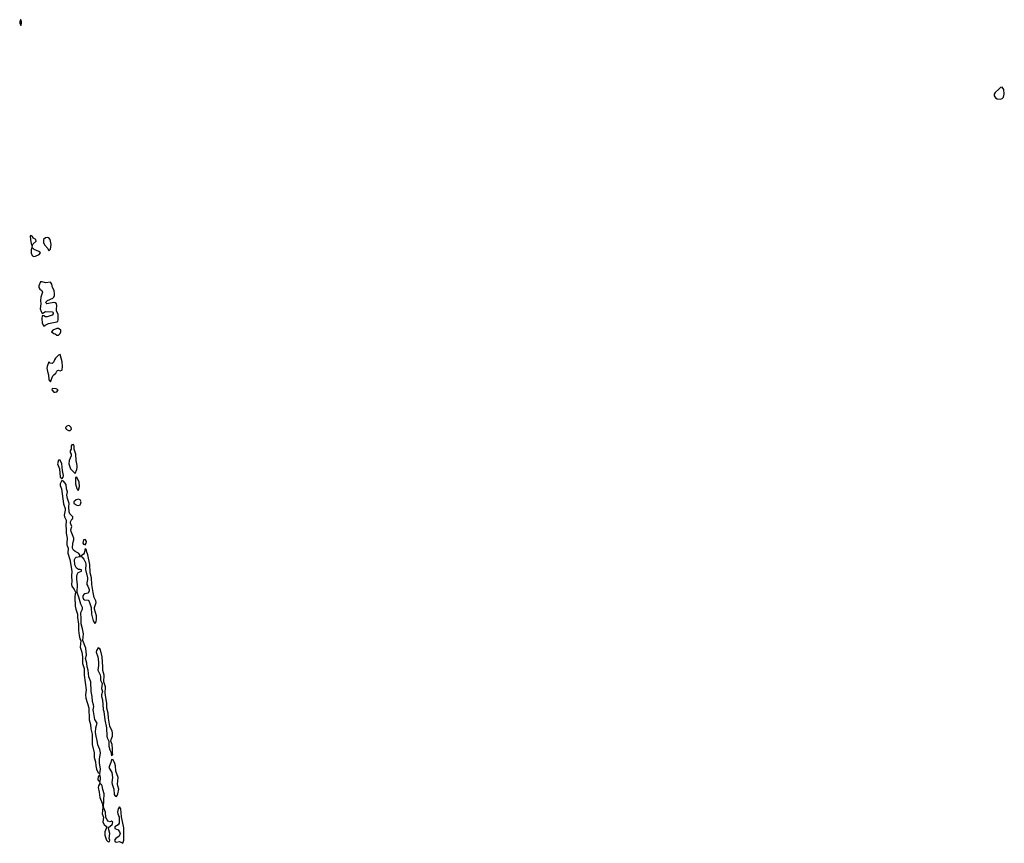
# Model space of a CAD drawing. Header units: inches. Extents: x 2701622 to 2964296, y 496201 to 720542.
# Tile 247 of 256: x 2879878 to 2891815, y 692632 to 702614. Entities that reach past the tile are written whole.
import ezdxf

# ---------------------------------------------------------------- set-up
doc = ezdxf.new("R2010")
doc.units = ezdxf.units.IN
doc.header["$MEASUREMENT"] = 0
for name, color, linetype in [('C8689', 7, 'Continuous'), ('C8770', 7, 'Continuous'), ('C8780', 7, 'Continuous'), ('C8790', 7, 'Continuous')]:
    doc.layers.add(name, color=color, linetype=linetype)

msp = doc.modelspace()

# ---------------------------------------------------------------- linework, layer by layer
at = {"layer": 'C8689', "color": 4, "elevation": 4}
msp.add_lwpolyline([(2880009, 700000), (2880006, 699990), (2880009, 699949), (2880018, 699898), (2880030, 699872), (2880042, 699898), (2880079, 699930), (2880074, 699950), (2880046, 699966), (2880030, 699989), (2880013, 700000)], dxfattribs=at)
for points in [[(2880210, 699975), (2880190, 699969), (2880165, 699950), (2880166, 699910), (2880181, 699881), (2880219, 699839), (2880230, 699814), (2880250, 699832), (2880258, 699890), (2880247, 699950), (2880230, 699972)], [(2880030, 699866), (2880016, 699824), (2880019, 699779), (2880034, 699754), (2880050, 699746), (2880070, 699748), (2880115, 699770), (2880129, 699790), (2880110, 699805), (2880053, 699830), (2880033, 699850)], [(2880150, 699435), (2880130, 699435), (2880111, 699390), (2880111, 699370), (2880121, 699350), (2880145, 699330), (2880155, 699310), (2880136, 699250), (2880131, 699211), (2880135, 699170), (2880128, 699110), (2880137, 699077), (2880150, 699052), (2880190, 699076), (2880270, 699075), (2880281, 699070), (2880283, 699063), (2880285, 699050), (2880270, 699033), (2880210, 699012), (2880190, 699012), (2880170, 699024), (2880150, 699026), (2880146, 698994), (2880150, 698934), (2880170, 698898), (2880187, 698913), (2880228, 698932), (2880330, 698954), (2880339, 698961), (2880345, 698975), (2880343, 699043), (2880325, 699085), (2880323, 699103), (2880327, 699150), (2880323, 699170), (2880310, 699181), (2880290, 699187), (2880209, 699169), (2880198, 699178), (2880195, 699190), (2880215, 699210), (2880279, 699241), (2880290, 699251), (2880299, 699270), (2880302, 699290), (2880294, 699330), (2880276, 699370), (2880269, 699409), (2880250, 699434), (2880190, 699424)], [(2880350, 698872), (2880330, 698872), (2880278, 698850), (2880265, 698830), (2880290, 698811), (2880310, 698807), (2880330, 698791), (2880350, 698791), (2880370, 698811), (2880378, 698830), (2880377, 698850)], [(2880370, 698555), (2880350, 698549), (2880311, 698510), (2880298, 698490), (2880290, 698466), (2880272, 698448), (2880246, 698450), (2880230, 698466), (2880211, 698410), (2880209, 698390), (2880214, 698350), (2880228, 698310), (2880231, 698251), (2880250, 698226), (2880281, 698299), (2880290, 698311), (2880318, 698330), (2880330, 698354), (2880338, 698362), (2880350, 698365), (2880370, 698358), (2880390, 698365), (2880393, 698370), (2880396, 698410), (2880392, 698468)], [(2880270, 698146), (2880267, 698130), (2880290, 698098), (2880310, 698098), (2880330, 698105), (2880346, 698130), (2880319, 698139)], [(2880470, 697694), (2880450, 697689), (2880433, 697670), (2880441, 697650), (2880470, 697635), (2880490, 697636), (2880507, 697650), (2880504, 697670), (2880482, 697690)], [(2880530, 697464), (2880517, 697463), (2880510, 697462), (2880504, 697450), (2880501, 697410), (2880491, 697390), (2880491, 697370), (2880501, 697350), (2880502, 697330), (2880477, 697270), (2880474, 697230), (2880495, 697170), (2880550, 697112), (2880570, 697162), (2880575, 697190), (2880573, 697210), (2880561, 697270), (2880557, 697350), (2880539, 697410), (2880539, 697450)], [(2880370, 697275), (2880350, 697275), (2880337, 697230), (2880359, 697170), (2880368, 697070), (2880390, 697051), (2880406, 697070), (2880409, 697090), (2880396, 697150), (2880389, 697230)], [(2880390, 697029), (2880370, 696990), (2880370, 696970), (2880384, 696930), (2880408, 696748), (2880428, 696690), (2880431, 696671), (2880419, 696610), (2880423, 696590), (2880441, 696550), (2880443, 696530), (2880437, 696490), (2880443, 696430), (2880440, 696390), (2880453, 696330), (2880449, 696269), (2880450, 696250), (2880464, 696210), (2880462, 696150), (2880486, 696070), (2880509, 695930), (2880507, 695870), (2880512, 695810), (2880507, 695770), (2880510, 695750), (2880538, 695710), (2880550, 695682), (2880562, 695670), (2880550, 695658), (2880546, 695614), (2880552, 695508), (2880559, 695470), (2880577, 695410), (2880577, 695370), (2880589, 695289), (2880590, 695214), (2880599, 695150), (2880607, 695110), (2880619, 695090), (2880610, 695010), (2880630, 694950), (2880641, 694890), (2880638, 694810), (2880659, 694750), (2880660, 694670), (2880684, 694490), (2880677, 694430), (2880681, 694390), (2880715, 694275), (2880720, 694130), (2880736, 694070), (2880740, 694020), (2880756, 693956), (2880756, 693830), (2880782, 693730), (2880779, 693670), (2880799, 693619), (2880800, 693570), (2880809, 693529), (2880830, 693485), (2880842, 693482), (2880850, 693474), (2880857, 693530), (2880846, 693606), (2880846, 693650), (2880858, 693730), (2880850, 693770), (2880826, 693826), (2880819, 693879), (2880804, 693930), (2880796, 693976), (2880800, 694030), (2880816, 694090), (2880790, 694134), (2880771, 694230), (2880768, 694250), (2880776, 694290), (2880774, 694310), (2880759, 694350), (2880757, 694410), (2880743, 694470), (2880739, 694590), (2880715, 694650), (2880707, 694730), (2880695, 694770), (2880694, 694814), (2880674, 694870), (2880686, 694914), (2880678, 694998), (2880644, 695090), (2880652, 695170), (2880641, 695230), (2880623, 695290), (2880624, 695370), (2880618, 695410), (2880619, 695430), (2880638, 695470), (2880639, 695490), (2880619, 695530), (2880597, 695617), (2880574, 695670), (2880579, 695770), (2880570, 695830), (2880570, 695870), (2880574, 695890), (2880587, 695913), (2880628, 695930), (2880627, 695947), (2880612, 695952), (2880590, 695949), (2880565, 695965), (2880548, 696008), (2880544, 696070), (2880550, 696087), (2880562, 696098), (2880606, 696110), (2880609, 696130), (2880589, 696150), (2880550, 696167), (2880530, 696184), (2880519, 696210), (2880523, 696270), (2880533, 696310), (2880533, 696330), (2880501, 696410), (2880500, 696430), (2880512, 696470), (2880496, 696510), (2880496, 696530), (2880510, 696559), (2880521, 696570), (2880521, 696590), (2880486, 696626), (2880476, 696650), (2880472, 696710), (2880477, 696750), (2880456, 696810), (2880450, 696850), (2880459, 696890), (2880447, 696930), (2880441, 696981), (2880410, 697021)], [(2880570, 697068), (2880554, 697066), (2880553, 696990), (2880570, 696931), (2880578, 696918), (2880590, 696911), (2880603, 696957), (2880598, 697010)], [(2880590, 696804), (2880564, 696796), (2880535, 696770), (2880536, 696750), (2880570, 696731), (2880590, 696725), (2880610, 696734), (2880617, 696743), (2880622, 696770), (2880610, 696795)], [(2880670, 696315), (2880650, 696308), (2880644, 696270), (2880650, 696258), (2880670, 696251), (2880683, 696270), (2880686, 696290), (2880677, 696310)], [(2880670, 696206), (2880659, 696150), (2880650, 696135), (2880614, 696110), (2880630, 696105), (2880655, 696075), (2880676, 696036), (2880679, 696010), (2880676, 695950), (2880699, 695850), (2880700, 695830), (2880691, 695790), (2880694, 695770), (2880706, 695750), (2880719, 695710), (2880722, 695690), (2880710, 695665), (2880666, 695654), (2880654, 695646), (2880644, 695630), (2880644, 695610), (2880651, 695590), (2880662, 695582), (2880710, 695577), (2880721, 695561), (2880743, 695490), (2880749, 695410), (2880769, 695329), (2880790, 695295), (2880805, 695315), (2880811, 695349), (2880810, 695390), (2880783, 695470), (2880784, 695490), (2880804, 695550), (2880800, 695570), (2880779, 695610), (2880767, 695670), (2880753, 695770), (2880750, 695850), (2880731, 695910), (2880729, 696010), (2880703, 696130), (2880687, 696173), (2880687, 696187)], [(2880830, 695002), (2880811, 694970), (2880807, 694950), (2880825, 694890), (2880832, 694832), (2880834, 694786), (2880827, 694730), (2880853, 694673), (2880858, 694650), (2880859, 694610), (2880876, 694570), (2880871, 694510), (2880881, 694470), (2880871, 694430), (2880871, 694410), (2880880, 694370), (2880890, 694254), (2880898, 694230), (2880909, 694129), (2880931, 694031), (2880933, 693930), (2880937, 693910), (2880957, 693870), (2880958, 693810), (2880970, 693765), (2880981, 693741), (2880990, 693692), (2881008, 693710), (2881002, 693730), (2881004, 693776), (2880998, 693830), (2880985, 693870), (2880987, 693890), (2881003, 693930), (2881005, 693970), (2881001, 693990), (2880972, 694050), (2880953, 694147), (2880951, 694211), (2880935, 694270), (2880935, 694330), (2880914, 694446), (2880917, 694530), (2880899, 694590), (2880901, 694670), (2880885, 694725), (2880887, 694770), (2880877, 694890), (2880856, 694976), (2880850, 694989)], [(2880990, 693646), (2880982, 693610), (2880959, 693550), (2880997, 693490), (2881003, 693430), (2880996, 693370), (2880998, 693350), (2881020, 693290), (2881024, 693224), (2881031, 693210), (2881050, 693201), (2881061, 693210), (2881069, 693230), (2881081, 693290), (2881066, 693330), (2881063, 693350), (2881070, 693430), (2881045, 693505), (2881041, 693570), (2881030, 693599), (2881010, 693642)], [(2880850, 693466), (2880830, 693438), (2880827, 693410), (2880830, 693398), (2880846, 693386), (2880850, 693374), (2880859, 693410), (2880859, 693430)], [(2880850, 693366), (2880847, 693350), (2880833, 693330), (2880829, 693310), (2880843, 693250), (2880849, 693189), (2880877, 693117), (2880887, 693070), (2880879, 692990), (2880895, 692950), (2880885, 692890), (2880901, 692861), (2880934, 692830), (2880912, 692770), (2880910, 692730), (2880930, 692671), (2880950, 692651), (2880967, 692653), (2880969, 692670), (2880963, 692690), (2880970, 692750), (2880953, 692810), (2880955, 692825), (2880999, 692861), (2881008, 692890), (2880990, 692902), (2880970, 692893), (2880950, 692901), (2880937, 692917), (2880924, 692944), (2880918, 693010), (2880895, 693070), (2880904, 693230), (2880885, 693285), (2880877, 693330), (2880870, 693343), (2880853, 693353)], [(2881090, 693074), (2881071, 693050), (2881062, 693010), (2881066, 692990), (2881085, 692950), (2881083, 692877), (2881070, 692854), (2881032, 692830), (2881032, 692810), (2881070, 692796), (2881090, 692770), (2881097, 692750), (2881082, 692718), (2881043, 692690), (2881026, 692670), (2881034, 692650), (2881050, 692646), (2881090, 692653), (2881130, 692632), (2881141, 692670), (2881140, 692820), (2881114, 692954), (2881106, 693050)]]:
    msp.add_lwpolyline(points, close=True, dxfattribs=at)
at = {"layer": 'C8770', "color": 4, "elevation": 4}
msp.add_lwpolyline([(2879890, 702614), (2879886, 702614), (2879878, 702590), (2879878, 702570), (2879890, 702543), (2879900, 702570), (2879900, 702590)], close=True, dxfattribs=at)
at = {"layer": 'C8780', "color": 4, "elevation": 4}
msp.add_lwpolyline([(2880013, 700000), (2880010, 700002), (2880009, 700000)], dxfattribs=at)
at = {"layer": 'C8790', "color": 4, "elevation": 4}
msp.add_lwpolyline([(2891790, 701795), (2891770, 701792), (2891747, 701773), (2891703, 701730), (2891693, 701710), (2891694, 701690), (2891700, 701680), (2891708, 701668), (2891730, 701653), (2891770, 701651), (2891790, 701660), (2891804, 701676), (2891815, 701710), (2891808, 701768)], close=True, dxfattribs=at)

doc.saveas('drawing.dxf')
